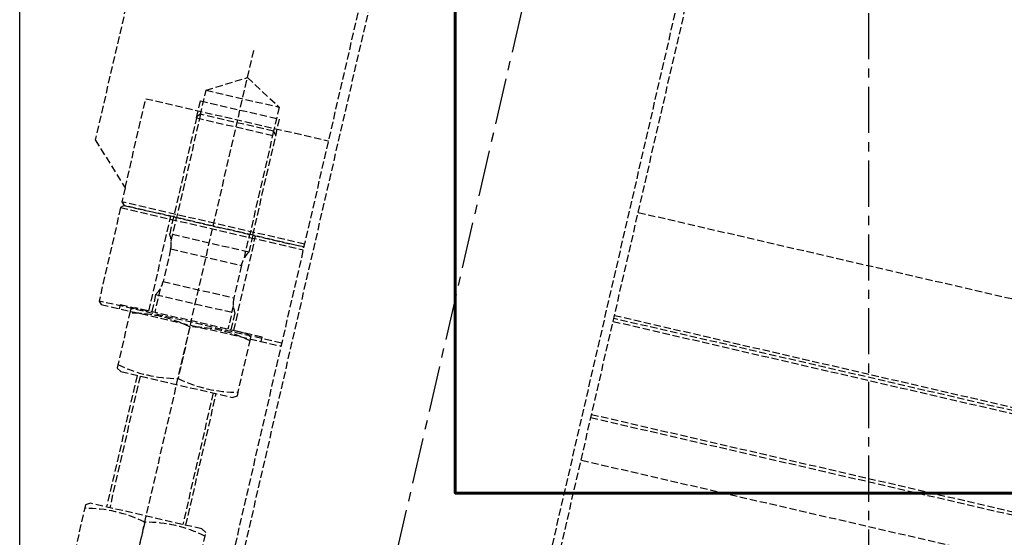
# Model space of a CAD drawing. Header units: millimetres. Extents: x -50096 to 615650, y 194565 to 243945.
# Tile 10 of 256: x 227633 to 228312, y 221228 to 221584. Entities that reach past the tile are written whole.
import ezdxf

# ---------------------------------------------------------------- set-up
doc = ezdxf.new("R2010")
doc.units = ezdxf.units.MM
doc.linetypes.add('ГТО-1 Пунктир', pattern=[7, 5, -2])
doc.linetypes.add('осевая', pattern=[50.8, 31.75, -6.35, 6.35, -6.35])
for name, color, linetype, lineweight in [('ГТО-2_Бетон_025', 7, 'Continuous', 25), ('ГТО-2_Бетон_060', 3, 'Continuous', 60), ('ГТО-2_Осевая', 7, 'осевая', 25), ('ГТО-2_Размеры_035', 2, 'Continuous', 35), ('ОГОС_Пунктир_025', 151, 'ГТО-1 Пунктир', 25), ('ОГСО_Оси_025', 7, 'осевая', 25)]:
    doc.layers.add(name, color=color, linetype=linetype, lineweight=lineweight)

# ---------------------------------------------------------------- blocks, each defined once
blk = doc.blocks.new('ОГСО_Затвор_План')
at = {"layer": 'ОГОС_Пунктир_025'}
for p, q in [((-1013.72, -253.61), (-1013.72, -995)), ((-1007.02, -253.61), (-1007.02, -995)), ((-800.92, -253.61), (-800.92, -995)), ((-794.62, -995), (-794.62, -253.61)), ((-1077.8, -1007), (-1077.8, -350)), ((-1103.63, -385), (-1051.96, -385)), ((-1105.8, -405), (-1105.8, -393)), ((-1105.8, -393), (-1049.8, -393)), ((-1049.8, -405), (-1049.8, -393)), ((-1105.8, -405), (-1049.8, -405)), ((-1103.63, -402), (-1103.63, -475)), ((-1051.96, -402), (-1051.96, -475)), ((-1013.72, -473), (-1142.8, -473)), ((1142.2, -473), (-794.62, -473)), ((-1142.8, -477), (-1013.72, -477)), ((-1013.72, -475), (-1140.8, -475)), ((-1103.63, -491.58), (-1103.63, -475)), ((-1051.96, -491.58), (-1051.96, -475)), ((1140.2, -475), (-794.62, -475)), ((-794.62, -477), (1142.2, -477)), ((-1049.8, -487.05), (-1105.8, -487.05)), ((-1102.8, -497), (-1052.8, -497)), ((-1102.8, -520), (-1052.8, -520)), ((-1103.63, -525.42), (-1103.63, -542)), ((-1051.96, -525.42), (-1051.96, -542)), ((-1105.8, -529.95), (-1049.8, -529.95)), ((-1105.8, -529.95), (-1049.8, -529.95)), ((-1105.8, -529.95), (-1049.8, -529.95)), ((-1013.72, -543), (-1142.8, -543)), ((-1077.8, -546.3), (-1077.8, -582.7)), ((1142.2, -543), (-794.62, -543)), ((981.7, -575.26), (-794.62, -575.26)), ((-1105.8, -587), (-1105.8, -680)), ((-1103.63, -587), (-1103.63, -680)), ((-1051.96, -587), (-1051.96, -680)), ((-1049.8, -680), (-1049.8, -587)), ((-1077.8, -684.3), (-1077.8, -720.7))]:
    blk.add_line(p, q, dxfattribs=at)
for points in [[(-1013.72, 475), (-1140.8, 475), (-1142.8, 473), (-1142.8, 463), (-1170.3, 435.5), (-1170.3, -435.5), (-1142.8, -463), (-1142.8, -473), (-1140.8, -475), (-1013.72, -475)], [(-1103.63, -402.83), (-1103.63, -385), (-1077.8, -370.08), (-1051.96, -385), (-1051.96, -402.83)], [(-1142.8, -463), (-1142.8, -400), (-1013.72, -400)], [(-794.62, -400), (-110.3, -400)], [(-1049.8, -475), (-1049.8, -404.16), (-1051.96, -402), (-1103.63, -402), (-1105.8, -404.16), (-1105.8, -475)], [(-1013.72, -475), (-1140.8, -475), (-1142.8, -477), (-1142.8, -543), (-1140.8, -545), (-1013.72, -545)], [(-1127.8, -545), (-1127.8, -542), (-1107.8, -542), (-1107.8, -475)], [(-1027.8, -545), (-1027.8, -542), (-1047.8, -542), (-1047.8, -475)], [(-1027.8, -545), (-1027.8, -542), (-1047.8, -542), (-1047.8, -475)], [(-794.62, -545), (1140.2, -545), (1142.2, -543), (1142.2, -477), (1140.2, -475), (-794.62, -475)], [(-1035.3, -545), (-1035.3, -543.83), (-1038.47, -542), (-1117.13, -542), (-1120.3, -543.83), (-1120.3, -545)], [(-1120.3, -545), (-1120.3, -585.17), (-1117.13, -587), (-1038.47, -587), (-1035.3, -585.17), (-1035.3, -545)]]:
    blk.add_lwpolyline(points, dxfattribs=at)
for points in [[(-1105.8, -475), (-1105.8, -487.05, -0.147477), (-1102.8, -497), (-1102.8, -520, -0.147477), (-1105.8, -529.95), (-1105.8, -542)], [(-1049.8, -475), (-1049.8, -487.05, 0.147477), (-1052.8, -497), (-1052.8, -520, 0.147477), (-1049.8, -529.95), (-1049.8, -542)], [(-1120.3, -546.3, -0.018106), (-1113.72, -545, -0.013671)], [(-1113.72, -545, -0.079726), (-1084.38, -545, -0.079726)], [(-1084.38, -545, -0.018106), (-1077.8, -546.3, -0.018106), (-1071.22, -545)], [(-1071.22, -545, -0.079726), (-1041.88, -545, -0.079726)], [(-1041.88, -545, -0.018106), (-1035.3, -546.3)], [(-1035.3, -582.7, -0.116285), (-1077.8, -582.7, -0.116285), (-1120.3, -582.7)], [(-1120.3, -684.3, -0.116285), (-1077.8, -684.3, -0.116285), (-1035.3, -684.3)]]:
    blk.add_lwpolyline(points, format="xyb", dxfattribs=at)
blk.add_lwpolyline([(-1117.13, -680), (-1120.3, -681.83), (-1120.3, -723.17), (-1117.13, -725), (-1038.47, -725), (-1035.3, -723.17), (-1035.3, -681.83), (-1038.47, -680)], close=True, dxfattribs=at)
at = {"layer": 'ОГСО_Оси_025'}
blk.add_line((-904.17, 685), (-904.17, -995), dxfattribs=at)
blk = doc.blocks.new('A$C1AA538EC')
at = {"layer": 'ГТО-2_Размеры_035', "rotation": 346.9999999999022}
blk.add_blockref('ОГСО_Затвор_План', (-6044.68, -11100.1), dxfattribs=at)

msp = doc.modelspace()

# ---------------------------------------------------------------- linework, layer by layer
at = {"layer": 'ГТО-2_Бетон_025'}
msp.add_lwpolyline([(227633.45, 224062.87), (231233.45, 224062.87), (231233.45, 220962.87), (227633.45, 220962.87)], close=True, dxfattribs=at)
at = {"layer": 'ГТО-2_Бетон_060'}
msp.add_lwpolyline([(227933.45, 223758.39), (230933.45, 223758.39), (230933.45, 221258.39), (227933.45, 221258.39), (227933.45, 223758.39)], dxfattribs=at)
at = {"layer": 'ГТО-2_Осевая', "color": 1}
msp.add_lwpolyline([(273718.45, 212462.87), (228218.45, 212464.03), (228218.45, 222958.04), (273718.45, 222962.87)], close=True, dxfattribs=at)

# ---------------------------------------------------------------- block references
at = {"layer": 'ГТО-2_Размеры_035'}
msp.add_blockref('A$C1AA538EC', (234968.45, 232762.78), dxfattribs=at)

doc.saveas('drawing.dxf')
